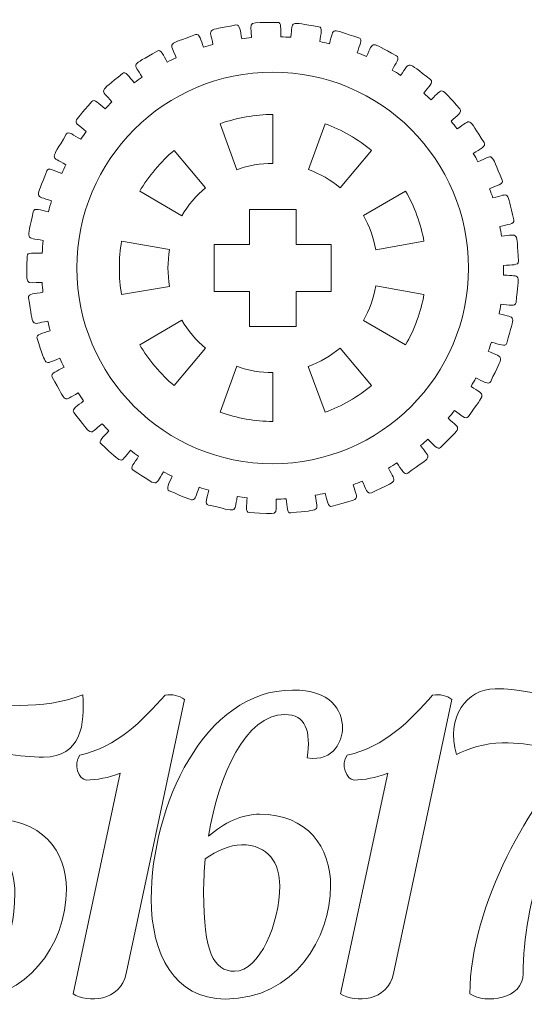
# Model space of a CAD drawing. Header units: millimetres. Extents: x -1094 to 1155, y -1556 to 1707.
# Tile 83 of 149: x -510 to -478, y 900 to 963. Entities that reach past the tile are written whole.
import ezdxf

# ---------------------------------------------------------------- set-up
doc = ezdxf.new("R2010")
doc.units = ezdxf.units.MM
doc.header["$MEASUREMENT"] = 0
doc.layers.add('Layer 1', color=7, linetype='Continuous')

msp = doc.modelspace()

# ---------------------------------------------------------------- linework, layer by layer
at = {"layer": 'Layer 1', "color": 250, "lineweight": 9}
for points, knots in [([(-509.3808, 947.9838), (-509.3808, 948.2638), (-508.9208, 948.1738), (-508.4108, 948.1738), (-508.4108, 948.1738), (-508.3908, 948.4538), (-508.3708, 948.7338), (-508.3408, 949.0038), (-508.3408, 949.0038), (-509.5208, 949.2338), (-509.3708, 948.8738), (-508.9908, 950.8438), (-508.9908, 950.8438), (-508.9408, 951.1238), (-508.5108, 950.9438), (-508.0008, 950.8438), (-508.0008, 950.8438), (-507.9408, 951.0738), (-507.8808, 951.3038), (-507.8108, 951.5338), (-507.8108, 951.5338), (-508.9108, 951.9438), (-508.8208, 951.5738), (-508.1208, 953.4538), (-508.1208, 953.4538), (-508.0208, 953.7138), (-507.6308, 953.4638), (-507.1508, 953.2838), (-507.1508, 953.2838), (-507.0708, 953.4838), (-506.9808, 953.6738), (-506.8908, 953.8538), (-506.8908, 953.8538), (-507.9008, 954.4438), (-507.8808, 954.0638), (-506.8708, 955.8038), (-506.8708, 955.8038), (-506.7308, 956.0438), (-506.3808, 955.7338), (-505.9408, 955.4838), (-505.9408, 955.4838), (-505.8308, 955.6538), (-505.7108, 955.8238), (-505.5808, 955.9938), (-505.5808, 955.9938), (-506.4808, 956.7438), (-506.5208, 956.3638), (-505.2308, 957.9038), (-505.2308, 957.9038), (-505.0508, 958.1238), (-504.7708, 957.7638), (-504.3808, 957.4338), (-504.3808, 957.4338), (-504.2308, 957.5838), (-504.0908, 957.7338), (-503.9408, 957.8838), (-503.9408, 957.8838), (-504.6908, 958.7738), (-504.8008, 958.4038), (-503.2708, 959.7038), (-503.2708, 959.7038), (-503.0608, 959.8838), (-502.8408, 959.4838), (-502.5108, 959.1038), (-502.5108, 959.1038), (-502.3408, 959.2338), (-502.1708, 959.3538), (-502.0008, 959.4738), (-502.0008, 959.4738), (-502.5908, 960.4638), (-502.7508, 960.1238), (-501.0308, 961.1438), (-501.0308, 961.1438), (-500.7908, 961.2938), (-500.6408, 960.8638), (-500.3908, 960.4338), (-500.3908, 960.4338), (-500.2008, 960.5338), (-500.0108, 960.6238), (-499.8208, 960.7138), (-499.8208, 960.7138), (-500.2308, 961.7838), (-500.4508, 961.4738), (-498.5808, 962.1938), (-498.5808, 962.1938), (-498.3208, 962.2938), (-498.2408, 961.8438), (-498.0708, 961.3838), (-498.0708, 961.3838), (-497.8708, 961.4538), (-497.6608, 961.5138), (-497.4608, 961.5638), (-497.4608, 961.5638), (-497.6808, 962.6838), (-497.9508, 962.4238), (-495.9908, 962.8138), (-495.9908, 962.8138), (-495.7108, 962.8638), (-495.7208, 962.4138), (-495.6208, 961.9338), (-495.6208, 961.9338), (-495.4108, 961.9638), (-495.2008, 961.9838), (-494.9908, 962.0038), (-494.9908, 962.0038), (-495.0208, 963.1438), (-495.3308, 962.9338), (-493.3308, 962.9838), (-493.3308, 962.9838), (-493.0508, 962.9938), (-493.1308, 962.5538), (-493.1108, 962.0538), (-493.1108, 962.0538), (-492.9008, 962.0438), (-492.6908, 962.0338), (-492.4808, 962.0238), (-492.4808, 962.0238), (-492.3208, 963.1538), (-492.6608, 962.9938), (-490.6808, 962.7038), (-490.6808, 962.7038), (-490.4008, 962.6638), (-490.5508, 962.2438), (-490.6208, 961.7538), (-490.6208, 961.7538), (-490.4108, 961.7138), (-490.2108, 961.6638), (-490.0008, 961.6138), (-490.0008, 961.6138), (-489.6508, 962.7038), (-490.0208, 962.6038), (-488.1108, 961.9838), (-488.1108, 961.9838), (-487.8408, 961.9038), (-488.0708, 961.5138), (-488.2208, 961.0338), (-488.2208, 961.0338), (-488.0208, 960.9638), (-487.8308, 960.8738), (-487.6308, 960.7938), (-487.6308, 960.7938), (-487.1008, 961.8138), (-487.4808, 961.7738), (-485.7008, 960.8438), (-485.7008, 960.8438), (-485.4508, 960.7138), (-485.7408, 960.3638), (-485.9708, 959.9238), (-485.9708, 959.9238), (-485.7908, 959.8138), (-485.6108, 959.7038), (-485.4408, 959.5838), (-485.4408, 959.5838), (-484.7408, 960.5038), (-485.1208, 960.5238), (-483.5208, 959.3138), (-483.5208, 959.3138), (-483.3008, 959.1438), (-483.6408, 958.8438), (-483.9508, 958.4438), (-483.9508, 958.4438), (-483.7908, 958.3038), (-483.6308, 958.1638), (-483.4808, 958.0238), (-483.4808, 958.0238), (-482.6308, 958.8138), (-483.0008, 958.9038), (-481.6308, 957.4438), (-481.6308, 957.4438), (-481.4408, 957.2338), (-481.8308, 956.9938), (-482.2008, 956.6438), (-482.2008, 956.6438), (-482.0708, 956.4838), (-481.9408, 956.3238), (-481.8108, 956.1538), (-481.8108, 956.1538), (-480.8308, 956.7938), (-481.1808, 956.9438), (-480.0808, 955.2738), (-480.0808, 955.2738), (-479.9308, 955.0338), (-480.3508, 954.8638), (-480.7808, 954.5838), (-480.7808, 954.5838), (-480.6708, 954.4038), (-480.5708, 954.2238), (-480.4808, 954.0338), (-480.4808, 954.0338), (-479.4008, 954.5038), (-479.7308, 954.7138), (-478.9208, 952.8738), (-478.9208, 952.8738), (-478.8108, 952.6138), (-479.2608, 952.5238), (-479.7308, 952.3138), (-479.7308, 952.3138), (-479.6508, 952.1138), (-479.5908, 951.9238), (-479.5208, 951.7238), (-479.5208, 951.7238), (-478.3808, 952.0038), (-478.6708, 952.2638), (-478.1808, 950.3138), (-478.1808, 950.3138), (-478.1108, 950.0438), (-478.5808, 950.0238), (-479.0708, 949.9038), (-479.0708, 949.9038), (-479.0308, 949.6938), (-479.0008, 949.4838), (-478.9708, 949.2738), (-478.9708, 949.2738), (-477.8008, 949.3638), (-478.0308, 949.6738), (-477.8808, 947.6638), (-477.8808, 947.6638), (-477.8608, 947.3838), (-478.3208, 947.4438), (-478.8308, 947.4038), (-478.8308, 947.4038), (-478.8308, 947.4038), (-478.8408, 946.7838), (-478.8408, 946.7838), (-478.8408, 946.7838), (-477.6608, 946.6738), (-477.8508, 947.0038), (-478.0308, 945.0138), (-478.0308, 945.0138), (-478.0608, 944.7338), (-478.5008, 944.8638), (-479.0108, 944.9138), (-479.0108, 944.9138), (-479.0408, 944.7038), (-479.0808, 944.4938), (-479.1208, 944.2938), (-479.1208, 944.2938), (-477.9908, 943.9838), (-478.1108, 944.3538), (-478.6308, 942.4138), (-478.6308, 942.4138), (-478.7008, 942.1438), (-479.1208, 942.3538), (-479.6108, 942.4838), (-479.6108, 942.4838), (-479.6808, 942.2838), (-479.7508, 942.0838), (-479.8208, 941.8938), (-479.8208, 941.8938), (-478.7608, 941.3938), (-478.8208, 941.7738), (-479.6608, 939.9538), (-479.6608, 939.9538), (-479.7808, 939.7038), (-480.1508, 939.9738), (-480.6108, 940.1838), (-480.6108, 940.1838), (-480.7108, 940.0038), (-480.8108, 939.8238), (-480.9208, 939.6438), (-480.9208, 939.6438), (-479.9608, 938.9738), (-479.9508, 939.3638), (-481.0908, 937.7038), (-481.0908, 937.7038), (-481.2508, 937.4738), (-481.5708, 937.8038), (-481.9808, 938.0938), (-481.9808, 938.0938), (-482.1108, 937.9338), (-482.2508, 937.7638), (-482.3808, 937.6038), (-482.3808, 937.6038), (-481.5408, 936.7938), (-481.4708, 937.1638), (-482.8708, 935.7338), (-482.8708, 935.7338), (-483.0708, 935.5338), (-483.3308, 935.9038), (-483.6908, 936.2638), (-483.6908, 936.2638), (-483.8408, 936.1138), (-484.0008, 935.9838), (-484.1608, 935.8438), (-484.1608, 935.8438), (-483.4808, 934.9038), (-483.3508, 935.2638), (-484.9708, 934.0838), (-484.9708, 934.0838), (-485.1908, 933.9138), (-485.3808, 934.3338), (-485.6808, 934.7338), (-485.6808, 934.7338), (-485.8508, 934.6238), (-486.0308, 934.5138), (-486.2208, 934.4038), (-486.2208, 934.4038), (-485.7008, 933.3738), (-485.5108, 933.7038), (-487.3108, 932.8138), (-487.3108, 932.8138), (-487.5608, 932.6838), (-487.6708, 933.1238), (-487.9008, 933.5738), (-487.9008, 933.5738), (-488.0908, 933.4838), (-488.2908, 933.4038), (-488.4808, 933.3338), (-488.4808, 933.3338), (-488.1508, 932.2338), (-487.9108, 932.5238), (-489.8308, 931.9538), (-489.8308, 931.9538), (-490.1008, 931.8738), (-490.1408, 932.3238), (-490.2808, 932.7938), (-490.2808, 932.7938), (-490.4908, 932.7438), (-490.6908, 932.7038), (-490.9008, 932.6638), (-490.9008, 932.6638), (-490.7608, 931.5338), (-490.4708, 931.7738), (-492.4608, 931.5338), (-492.4608, 931.5338), (-492.7408, 931.4938), (-492.7008, 931.9438), (-492.7608, 932.4338), (-492.7608, 932.4338), (-492.9708, 932.4238), (-493.1908, 932.4138), (-493.4008, 932.4138), (-493.4008, 932.4138), (-493.4508, 931.2738), (-493.1308, 931.4638), (-495.1308, 931.5538), (-495.1308, 931.5538), (-495.4108, 931.5738), (-495.2908, 932.0038), (-495.2708, 932.5038), (-495.2708, 932.5038), (-495.4808, 932.5238), (-495.6908, 932.5538), (-495.9008, 932.5838), (-495.9008, 932.5838), (-496.1508, 931.4638), (-495.7908, 931.6038), (-497.7508, 932.0338), (-497.7508, 932.0338), (-498.0208, 932.0938), (-497.8408, 932.5038), (-497.7308, 932.9838), (-497.7308, 932.9838), (-497.9408, 933.0438), (-498.1408, 933.1038), (-498.3408, 933.1738), (-498.3408, 933.1738), (-498.7708, 932.1138), (-498.4008, 932.1838), (-500.2608, 932.9438), (-500.2608, 932.9438), (-500.5108, 933.0438), (-500.2608, 933.4238), (-500.0808, 933.8838), (-500.0808, 933.8838), (-500.2708, 933.9738), (-500.4508, 934.0738), (-500.6408, 934.1738), (-500.6408, 934.1738), (-501.2508, 933.1938), (-500.8708, 933.2038), (-502.5708, 934.2638), (-502.5708, 934.2638), (-502.8108, 934.4038), (-502.4908, 934.7338), (-502.2308, 935.1638), (-502.2308, 935.1638), (-502.4008, 935.2838), (-502.5708, 935.4138), (-502.7408, 935.5438), (-502.7408, 935.5438), (-503.5108, 934.6738), (-503.1308, 934.6238), (-504.6308, 935.9538), (-504.6308, 935.9538), (-504.8408, 936.1338), (-504.4708, 936.4138), (-504.1408, 936.7838), (-504.1408, 936.7838), (-504.2908, 936.9338), (-504.4308, 937.0938), (-504.5708, 937.2438), (-504.5708, 937.2438), (-505.4808, 936.5138), (-505.1208, 936.4038), (-506.3808, 937.9638), (-506.3808, 937.9638), (-506.5508, 938.1838), (-506.1408, 938.3938), (-505.7508, 938.7138), (-505.7508, 938.7138), (-505.8708, 938.8838), (-505.9908, 939.0538), (-506.1008, 939.2338), (-506.1008, 939.2338), (-507.1208, 938.6638), (-506.7808, 938.4838), (-507.7608, 940.2438), (-507.7608, 940.2438), (-507.8908, 940.4838), (-507.4508, 940.6238), (-507.0108, 940.8738), (-507.0108, 940.8738), (-507.1008, 941.0638), (-507.1908, 941.2538), (-507.2708, 941.4438), (-507.2708, 941.4438), (-508.3708, 941.0538), (-508.0708, 940.8238), (-508.7408, 942.7138), (-508.7408, 942.7138), (-508.8308, 942.9838), (-508.3708, 943.0438), (-507.8908, 943.2138), (-507.8908, 943.2138), (-507.9508, 943.4138), (-508.0008, 943.6238), (-508.0508, 943.8238), (-508.0508, 943.8238), (-509.2108, 943.6238), (-508.9408, 943.3438), (-509.2808, 945.3238), (-509.2808, 945.3238), (-509.3308, 945.6038), (-508.8608, 945.5838), (-508.3608, 945.6738), (-508.3608, 945.6738), (-508.3808, 945.8838), (-508.4008, 946.0938), (-508.4108, 946.3038), (-508.4108, 946.3038), (-509.5908, 946.3038), (-509.3808, 945.9838), (-509.3808, 947.9838)], [0, 0, 0, 0, 0.0089286, 0.0089286, 0.0089286, 0.0089286, 0.0178571, 0.0178571, 0.0178571, 0.0178571, 0.0267857, 0.0267857, 0.0267857, 0.0267857, 0.0357143, 0.0357143, 0.0357143, 0.0357143, 0.0446429, 0.0446429, 0.0446429, 0.0446429, 0.0535714, 0.0535714, 0.0535714, 0.0535714, 0.0625, 0.0625, 0.0625, 0.0625, 0.0714286, 0.0714286, 0.0714286, 0.0714286, 0.0803571, 0.0803571, 0.0803571, 0.0803571, 0.0892857, 0.0892857, 0.0892857, 0.0892857, 0.0982143, 0.0982143, 0.0982143, 0.0982143, 0.1071429, 0.1071429, 0.1071429, 0.1071429, 0.1160714, 0.1160714, 0.1160714, 0.1160714, 0.125, 0.125, 0.125, 0.125, 0.1339286, 0.1339286, 0.1339286, 0.1339286, 0.1428571, 0.1428571, 0.1428571, 0.1428571, 0.1517857, 0.1517857, 0.1517857, 0.1517857, 0.1607143, 0.1607143, 0.1607143, 0.1607143, 0.1696429, 0.1696429, 0.1696429, 0.1696429, 0.1785714, 0.1785714, 0.1785714, 0.1785714, 0.1875, 0.1875, 0.1875, 0.1875, 0.1964286, 0.1964286, 0.1964286, 0.1964286, 0.2053571, 0.2053571, 0.2053571, 0.2053571, 0.2142857, 0.2142857, 0.2142857, 0.2142857, 0.2232143, 0.2232143, 0.2232143, 0.2232143, 0.2321429, 0.2321429, 0.2321429, 0.2321429, 0.2410714, 0.2410714, 0.2410714, 0.2410714, 0.25, 0.25, 0.25, 0.25, 0.2589286, 0.2589286, 0.2589286, 0.2589286, 0.2678571, 0.2678571, 0.2678571, 0.2678571, 0.2767857, 0.2767857, 0.2767857, 0.2767857, 0.2857143, 0.2857143, 0.2857143, 0.2857143, 0.2946429, 0.2946429, 0.2946429, 0.2946429, 0.3035714, 0.3035714, 0.3035714, 0.3035714, 0.3125, 0.3125, 0.3125, 0.3125, 0.3214286, 0.3214286, 0.3214286, 0.3214286, 0.3303571, 0.3303571, 0.3303571, 0.3303571, 0.3392857, 0.3392857, 0.3392857, 0.3392857, 0.3482143, 0.3482143, 0.3482143, 0.3482143, 0.3571429, 0.3571429, 0.3571429, 0.3571429, 0.3660714, 0.3660714, 0.3660714, 0.3660714, 0.375, 0.375, 0.375, 0.375, 0.3839286, 0.3839286, 0.3839286, 0.3839286, 0.3928571, 0.3928571, 0.3928571, 0.3928571, 0.4017857, 0.4017857, 0.4017857, 0.4017857, 0.4107143, 0.4107143, 0.4107143, 0.4107143, 0.4196429, 0.4196429, 0.4196429, 0.4196429, 0.4285714, 0.4285714, 0.4285714, 0.4285714, 0.4375, 0.4375, 0.4375, 0.4375, 0.4464286, 0.4464286, 0.4464286, 0.4464286, 0.4553571, 0.4553571, 0.4553571, 0.4553571, 0.4642857, 0.4642857, 0.4642857, 0.4642857, 0.4732143, 0.4732143, 0.4732143, 0.4732143, 0.4821429, 0.4821429, 0.4821429, 0.4821429, 0.4910714, 0.4910714, 0.4910714, 0.4910714, 0.5, 0.5, 0.5, 0.5, 0.5089286, 0.5089286, 0.5089286, 0.5089286, 0.5178571, 0.5178571, 0.5178571, 0.5178571, 0.5267857, 0.5267857, 0.5267857, 0.5267857, 0.5357143, 0.5357143, 0.5357143, 0.5357143, 0.5446429, 0.5446429, 0.5446429, 0.5446429, 0.5535714, 0.5535714, 0.5535714, 0.5535714, 0.5625, 0.5625, 0.5625, 0.5625, 0.5714286, 0.5714286, 0.5714286, 0.5714286, 0.5803571, 0.5803571, 0.5803571, 0.5803571, 0.5892857, 0.5892857, 0.5892857, 0.5892857, 0.5982143, 0.5982143, 0.5982143, 0.5982143, 0.6071429, 0.6071429, 0.6071429, 0.6071429, 0.6160714, 0.6160714, 0.6160714, 0.6160714, 0.625, 0.625, 0.625, 0.625, 0.6339286, 0.6339286, 0.6339286, 0.6339286, 0.6428571, 0.6428571, 0.6428571, 0.6428571, 0.6517857, 0.6517857, 0.6517857, 0.6517857, 0.6607143, 0.6607143, 0.6607143, 0.6607143, 0.6696429, 0.6696429, 0.6696429, 0.6696429, 0.6785714, 0.6785714, 0.6785714, 0.6785714, 0.6875, 0.6875, 0.6875, 0.6875, 0.6964286, 0.6964286, 0.6964286, 0.6964286, 0.7053571, 0.7053571, 0.7053571, 0.7053571, 0.7142857, 0.7142857, 0.7142857, 0.7142857, 0.7232143, 0.7232143, 0.7232143, 0.7232143, 0.7321429, 0.7321429, 0.7321429, 0.7321429, 0.7410714, 0.7410714, 0.7410714, 0.7410714, 0.75, 0.75, 0.75, 0.75, 0.7589286, 0.7589286, 0.7589286, 0.7589286, 0.7678571, 0.7678571, 0.7678571, 0.7678571, 0.7767857, 0.7767857, 0.7767857, 0.7767857, 0.7857143, 0.7857143, 0.7857143, 0.7857143, 0.7946429, 0.7946429, 0.7946429, 0.7946429, 0.8035714, 0.8035714, 0.8035714, 0.8035714, 0.8125, 0.8125, 0.8125, 0.8125, 0.8214286, 0.8214286, 0.8214286, 0.8214286, 0.8303571, 0.8303571, 0.8303571, 0.8303571, 0.8392857, 0.8392857, 0.8392857, 0.8392857, 0.8482143, 0.8482143, 0.8482143, 0.8482143, 0.8571429, 0.8571429, 0.8571429, 0.8571429, 0.8660714, 0.8660714, 0.8660714, 0.8660714, 0.875, 0.875, 0.875, 0.875, 0.8839286, 0.8839286, 0.8839286, 0.8839286, 0.8928571, 0.8928571, 0.8928571, 0.8928571, 0.9017857, 0.9017857, 0.9017857, 0.9017857, 0.9107143, 0.9107143, 0.9107143, 0.9107143, 0.9196429, 0.9196429, 0.9196429, 0.9196429, 0.9285714, 0.9285714, 0.9285714, 0.9285714, 0.9375, 0.9375, 0.9375, 0.9375, 0.9464286, 0.9464286, 0.9464286, 0.9464286, 0.9553571, 0.9553571, 0.9553571, 0.9553571, 0.9642857, 0.9642857, 0.9642857, 0.9642857, 0.9732143, 0.9732143, 0.9732143, 0.9732143, 0.9821429, 0.9821429, 0.9821429, 0.9821429, 1, 1, 1, 1]), ([(-493.6208, 953.9438), (-494.4008, 953.9538), (-495.2008, 953.8038), (-495.9408, 953.5338), (-495.9408, 953.5338), (-495.9408, 953.5338), (-497.0008, 956.4838), (-497.0008, 956.4838), (-497.0008, 956.4838), (-495.9808, 956.8538), (-494.7108, 957.0838), (-493.6308, 957.0738), (-493.6308, 957.0738), (-493.6308, 957.0738), (-493.6208, 953.9438), (-493.6208, 953.9438)], [0, 0, 0, 0, 0.2, 0.2, 0.2, 0.2, 0.4, 0.4, 0.4, 0.4, 0.6, 0.6, 0.6, 0.6, 1, 1, 1, 1]), ([(-489.3108, 952.3738), (-489.9008, 952.8738), (-490.6108, 953.2838), (-491.3408, 953.5438), (-491.3408, 953.5438), (-491.3408, 953.5438), (-490.2708, 956.4838), (-490.2708, 956.4838), (-490.2708, 956.4838), (-489.2508, 956.1138), (-488.1308, 955.4738), (-487.3008, 954.7738), (-487.3008, 954.7738), (-487.3008, 954.7738), (-489.3108, 952.3738), (-489.3108, 952.3738)], [0, 0, 0, 0, 0.2, 0.2, 0.2, 0.2, 0.4, 0.4, 0.4, 0.4, 0.6, 0.6, 0.6, 0.6, 1, 1, 1, 1]), ([(-499.4508, 950.5838), (-499.4508, 950.5838), (-502.1608, 952.1538), (-502.1608, 952.1538), (-502.1608, 952.1538), (-501.6208, 953.0938), (-500.7808, 954.0838), (-499.9508, 954.7738), (-499.9508, 954.7738), (-499.9508, 954.7738), (-497.9408, 952.3838), (-497.9408, 952.3838), (-497.9408, 952.3838), (-498.5308, 951.8838), (-499.0608, 951.2538), (-499.4508, 950.5838)], [0, 0, 0, 0, 0.2, 0.2, 0.2, 0.2, 0.4, 0.4, 0.4, 0.4, 0.6, 0.6, 0.6, 0.6, 1, 1, 1, 1]), ([(-487.0208, 948.3938), (-487.1508, 949.1538), (-487.4308, 949.9238), (-487.8208, 950.6038), (-487.8208, 950.6038), (-487.8208, 950.6038), (-485.1108, 952.1638), (-485.1108, 952.1638), (-485.1108, 952.1638), (-484.5608, 951.2238), (-484.1208, 950.0038), (-483.9408, 948.9438), (-483.9408, 948.9438), (-483.9408, 948.9438), (-487.0208, 948.3938), (-487.0208, 948.3938)], [0, 0, 0, 0, 0.2, 0.2, 0.2, 0.2, 0.4, 0.4, 0.4, 0.4, 0.6, 0.6, 0.6, 0.6, 1, 1, 1, 1]), ([(-489.8808, 948.7338), (-489.8808, 948.7338), (-489.8808, 945.7338), (-489.8808, 945.7338), (-489.8808, 945.7338), (-489.8808, 945.7338), (-492.1308, 945.7338), (-492.1308, 945.7338), (-492.1308, 945.7338), (-492.1308, 945.7338), (-492.1308, 943.4838), (-492.1308, 943.4838), (-492.1308, 943.4838), (-492.1308, 943.4838), (-495.1308, 943.4838), (-495.1308, 943.4838), (-495.1308, 943.4838), (-495.1308, 943.4838), (-495.1308, 945.7338), (-495.1308, 945.7338), (-495.1308, 945.7338), (-495.1308, 945.7338), (-497.3808, 945.7338), (-497.3808, 945.7338), (-497.3808, 945.7338), (-497.3808, 945.7338), (-497.3808, 948.7338), (-497.3808, 948.7338), (-497.3808, 948.7338), (-497.3808, 948.7338), (-495.1308, 948.7338), (-495.1308, 948.7338), (-495.1308, 948.7338), (-495.1308, 948.7338), (-495.1308, 950.9838), (-495.1308, 950.9838), (-495.1308, 950.9838), (-495.1308, 950.9838), (-492.1308, 950.9838), (-492.1308, 950.9838), (-492.1308, 950.9838), (-492.1308, 950.9838), (-492.1308, 948.7338), (-492.1308, 948.7338), (-492.1308, 948.7338), (-492.1308, 948.7338), (-489.8808, 948.7338), (-489.8808, 948.7338)], [0, 0, 0, 0, 0.0769231, 0.0769231, 0.0769231, 0.0769231, 0.1538462, 0.1538462, 0.1538462, 0.1538462, 0.2307692, 0.2307692, 0.2307692, 0.2307692, 0.3076923, 0.3076923, 0.3076923, 0.3076923, 0.3846154, 0.3846154, 0.3846154, 0.3846154, 0.4615385, 0.4615385, 0.4615385, 0.4615385, 0.5384615, 0.5384615, 0.5384615, 0.5384615, 0.6153846, 0.6153846, 0.6153846, 0.6153846, 0.6923077, 0.6923077, 0.6923077, 0.6923077, 0.7692308, 0.7692308, 0.7692308, 0.7692308, 0.8461538, 0.8461538, 0.8461538, 0.8461538, 1, 1, 1, 1]), ([(-500.2408, 948.4138), (-500.3808, 947.6438), (-500.3808, 946.8238), (-500.2408, 946.0538), (-500.2408, 946.0538), (-500.2408, 946.0538), (-503.3208, 945.5238), (-503.3208, 945.5238), (-503.3208, 945.5238), (-503.5108, 946.5838), (-503.5108, 947.8838), (-503.3208, 948.9438), (-503.3208, 948.9438), (-503.3208, 948.9438), (-500.2408, 948.4138), (-500.2408, 948.4138)], [0, 0, 0, 0, 0.2, 0.2, 0.2, 0.2, 0.4, 0.4, 0.4, 0.4, 0.6, 0.6, 0.6, 0.6, 1, 1, 1, 1]), ([(-487.8208, 943.8638), (-487.4308, 944.5438), (-487.1508, 945.3138), (-487.0208, 946.0838), (-487.0208, 946.0838), (-487.0208, 946.0838), (-483.9408, 945.5338), (-483.9408, 945.5338), (-483.9408, 945.5338), (-484.1208, 944.4638), (-484.5608, 943.2438), (-485.1108, 942.3138), (-485.1108, 942.3138), (-485.1108, 942.3138), (-487.8208, 943.8638), (-487.8208, 943.8638)], [0, 0, 0, 0, 0.2, 0.2, 0.2, 0.2, 0.4, 0.4, 0.4, 0.4, 0.6, 0.6, 0.6, 0.6, 1, 1, 1, 1]), ([(-499.4508, 943.8838), (-499.0608, 943.2138), (-498.5308, 942.5838), (-497.9408, 942.0838), (-497.9408, 942.0838), (-497.9408, 942.0838), (-499.9508, 939.6938), (-499.9508, 939.6938), (-499.9508, 939.6938), (-500.7908, 940.3838), (-501.6208, 941.3738), (-502.1608, 942.3138), (-502.1608, 942.3138), (-502.1608, 942.3138), (-499.4508, 943.8838), (-499.4508, 943.8838)], [0, 0, 0, 0, 0.2, 0.2, 0.2, 0.2, 0.4, 0.4, 0.4, 0.4, 0.6, 0.6, 0.6, 0.6, 1, 1, 1, 1]), ([(-491.3508, 940.9238), (-490.6108, 941.1838), (-489.9008, 941.5938), (-489.3108, 942.1038), (-489.3108, 942.1038), (-489.3108, 942.1038), (-487.3008, 939.6938), (-487.3008, 939.6938), (-487.3008, 939.6938), (-488.1308, 939.0038), (-489.2508, 938.3538), (-490.2708, 937.9838), (-490.2708, 937.9838), (-490.2708, 937.9838), (-491.3508, 940.9238), (-491.3508, 940.9238)], [0, 0, 0, 0, 0.2, 0.2, 0.2, 0.2, 0.4, 0.4, 0.4, 0.4, 0.6, 0.6, 0.6, 0.6, 1, 1, 1, 1]), ([(-495.9408, 940.9338), (-495.2008, 940.6638), (-494.4008, 940.5238), (-493.6208, 940.5238), (-493.6208, 940.5238), (-493.6208, 940.5238), (-493.6308, 937.3938), (-493.6308, 937.3938), (-493.6308, 937.3938), (-494.7108, 937.3938), (-495.9808, 937.6138), (-497.0008, 937.9838), (-497.0008, 937.9838), (-497.0008, 937.9838), (-495.9408, 940.9338), (-495.9408, 940.9338)], [0, 0, 0, 0, 0.2, 0.2, 0.2, 0.2, 0.4, 0.4, 0.4, 0.4, 0.6, 0.6, 0.6, 0.6, 1, 1, 1, 1]), ([(-508.3308, 915.8738), (-505.9108, 915.8738), (-505.6508, 918.0238), (-505.8108, 919.8738), (-505.8108, 919.8738), (-508.3308, 918.8538), (-511.3608, 919.1538), (-514.0508, 919.6138), (-514.0508, 919.6138), (-514.0508, 919.6138), (-515.8108, 910.9438), (-515.8108, 910.9438), (-515.8108, 910.9438), (-515.5808, 910.5138), (-515.0408, 910.1538), (-514.6608, 910.0838), (-514.6608, 910.0838), (-513.9508, 910.2838), (-513.3408, 910.3838), (-512.8108, 910.3838), (-512.8108, 910.3838), (-510.9208, 910.3838), (-510.1608, 908.8838), (-510.1608, 907.1538), (-510.1608, 907.1538), (-510.1608, 903.7738), (-511.5108, 902.1438), (-513.3108, 902.1438), (-513.3108, 902.1438), (-514.7608, 902.1438), (-515.4508, 903.2138), (-515.4508, 904.5138), (-515.4508, 904.5138), (-515.4508, 905.8038), (-514.6408, 906.6738), (-513.1908, 906.3438), (-513.1908, 906.3438), (-512.8408, 909.3738), (-518.1508, 908.9638), (-518.1508, 904.3838), (-518.1508, 904.3838), (-518.1508, 901.8438), (-516.2608, 900.3638), (-513.1608, 900.3638), (-513.1608, 900.3638), (-509.5008, 900.3638), (-506.8608, 903.7238), (-506.8608, 907.4138), (-506.8608, 907.4138), (-506.8608, 909.8238), (-508.3308, 911.9638), (-511.9908, 911.9638), (-511.9908, 911.9638), (-512.7008, 911.9638), (-513.4208, 911.8638), (-514.1508, 911.6338), (-514.1508, 911.6338), (-514.1508, 911.6338), (-513.0908, 916.4838), (-513.0908, 916.4838), (-513.0908, 916.4838), (-511.7408, 916.2038), (-509.7808, 915.8738), (-508.3308, 915.8738)], [0, 0, 0, 0, 0.0588235, 0.0588235, 0.0588235, 0.0588235, 0.1176471, 0.1176471, 0.1176471, 0.1176471, 0.1764706, 0.1764706, 0.1764706, 0.1764706, 0.2352941, 0.2352941, 0.2352941, 0.2352941, 0.2941176, 0.2941176, 0.2941176, 0.2941176, 0.3529412, 0.3529412, 0.3529412, 0.3529412, 0.4117647, 0.4117647, 0.4117647, 0.4117647, 0.4705882, 0.4705882, 0.4705882, 0.4705882, 0.5294118, 0.5294118, 0.5294118, 0.5294118, 0.5882353, 0.5882353, 0.5882353, 0.5882353, 0.6470588, 0.6470588, 0.6470588, 0.6470588, 0.7058824, 0.7058824, 0.7058824, 0.7058824, 0.7647059, 0.7647059, 0.7647059, 0.7647059, 0.8235294, 0.8235294, 0.8235294, 0.8235294, 0.8823529, 0.8823529, 0.8823529, 0.8823529, 1, 1, 1, 1]), ([(-499.2908, 919.5638), (-499.6408, 919.8238), (-500.0508, 919.9238), (-500.5308, 919.8438), (-500.5308, 919.8438), (-501.9608, 918.2438), (-503.6108, 916.5138), (-506.0008, 916.0038), (-506.0008, 916.0038), (-506.4608, 915.4238), (-506.0508, 914.4038), (-505.5708, 914.4038), (-505.5708, 914.4038), (-504.9308, 914.4038), (-504.1408, 914.5538), (-503.4108, 914.8338), (-503.4108, 914.8338), (-503.4108, 914.8338), (-506.4308, 900.6938), (-506.4308, 900.6938), (-506.4308, 900.6938), (-505.5108, 900.0838), (-503.4008, 900.2138), (-503.0208, 901.9938), (-503.0208, 901.9938), (-503.0208, 901.9938), (-499.2908, 919.5638), (-499.2908, 919.5638)], [0, 0, 0, 0, 0.125, 0.125, 0.125, 0.125, 0.25, 0.25, 0.25, 0.25, 0.375, 0.375, 0.375, 0.375, 0.5, 0.5, 0.5, 0.5, 0.625, 0.625, 0.625, 0.625, 0.75, 0.75, 0.75, 0.75, 1, 1, 1, 1]), ([(-492.3608, 920.1738), (-498.0308, 920.1738), (-501.4208, 912.7038), (-501.4208, 906.7738), (-501.4208, 906.7738), (-501.4208, 903.2638), (-499.9408, 900.3638), (-496.6608, 900.3638), (-496.6608, 900.3638), (-492.2108, 900.3638), (-489.9208, 904.2838), (-489.9208, 907.6138), (-489.9208, 907.6138), (-489.9208, 910.0838), (-491.4008, 912.2138), (-494.4708, 912.2138), (-494.4708, 912.2138), (-495.5908, 912.2138), (-496.7608, 911.6838), (-497.7508, 910.7938), (-497.7508, 910.7938), (-497.0908, 914.7638), (-495.3908, 918.6038), (-492.8508, 918.6038), (-492.8508, 918.6038), (-491.5208, 918.6038), (-491.1708, 917.5538), (-491.4208, 915.8238), (-491.4208, 915.8238), (-489.6408, 915.5438), (-489.1608, 917.0438), (-489.1608, 917.7138), (-489.1608, 917.7138), (-489.1608, 918.9038), (-489.9208, 920.1738), (-492.3608, 920.1738)], [0, 0, 0, 0, 0.1, 0.1, 0.1, 0.1, 0.2, 0.2, 0.2, 0.2, 0.3, 0.3, 0.3, 0.3, 0.4, 0.4, 0.4, 0.4, 0.5, 0.5, 0.5, 0.5, 0.6, 0.6, 0.6, 0.6, 0.7, 0.7, 0.7, 0.7, 0.8, 0.8, 0.8, 0.8, 1, 1, 1, 1]), ([(-482.1408, 919.5638), (-482.4908, 919.8238), (-482.9008, 919.9238), (-483.3808, 919.8438), (-483.3808, 919.8438), (-484.8108, 918.2438), (-486.4608, 916.5138), (-488.8508, 916.0038), (-488.8508, 916.0038), (-489.3108, 915.4238), (-488.9008, 914.4038), (-488.4208, 914.4038), (-488.4208, 914.4038), (-487.7808, 914.4038), (-487.0008, 914.5538), (-486.2608, 914.8338), (-486.2608, 914.8338), (-486.2608, 914.8338), (-489.2808, 900.6938), (-489.2808, 900.6938), (-489.2808, 900.6938), (-488.3608, 900.0838), (-486.2608, 900.2138), (-485.8808, 901.9938), (-485.8808, 901.9938), (-485.8808, 901.9938), (-482.1408, 919.5638), (-482.1408, 919.5638)], [0, 0, 0, 0, 0.125, 0.125, 0.125, 0.125, 0.25, 0.25, 0.25, 0.25, 0.375, 0.375, 0.375, 0.375, 0.5, 0.5, 0.5, 0.5, 0.625, 0.625, 0.625, 0.625, 0.75, 0.75, 0.75, 0.75, 1, 1, 1, 1]), ([(-477.5808, 901.9938), (-477.5808, 906.3938), (-475.9308, 912.4238), (-470.7108, 918.2638), (-470.7108, 918.2638), (-470.3308, 918.6738), (-470.6108, 919.4138), (-470.9908, 919.8438), (-470.9908, 919.8438), (-471.5008, 919.6638), (-472.3408, 919.4338), (-473.0308, 919.3838), (-473.0308, 919.3838), (-475.6508, 919.1538), (-476.2108, 920.2538), (-479.3808, 920.2538), (-479.3808, 920.2538), (-481.1908, 920.2538), (-482.5608, 918.4438), (-481.8508, 916.0338), (-481.8508, 916.0338), (-481.2408, 916.3838), (-479.9408, 916.7938), (-478.9308, 916.7938), (-478.9308, 916.7938), (-476.8208, 916.7938), (-476.0808, 916.2838), (-474.0908, 916.3638), (-474.0908, 916.3638), (-476.9708, 913.0538), (-480.9908, 906.5238), (-480.9908, 900.6938), (-480.9908, 900.6938), (-479.9708, 900.0238), (-477.5808, 900.3438), (-477.5808, 901.9938)], [0, 0, 0, 0, 0.1, 0.1, 0.1, 0.1, 0.2, 0.2, 0.2, 0.2, 0.3, 0.3, 0.3, 0.3, 0.4, 0.4, 0.4, 0.4, 0.5, 0.5, 0.5, 0.5, 0.6, 0.6, 0.6, 0.6, 0.7, 0.7, 0.7, 0.7, 0.8, 0.8, 0.8, 0.8, 1, 1, 1, 1]), ([(-495.6408, 910.2538), (-493.8908, 910.2538), (-493.1808, 909.0638), (-493.1808, 907.6138), (-493.1808, 907.6138), (-493.1808, 905.2538), (-494.4708, 902.1438), (-496.0808, 902.1438), (-496.0808, 902.1438), (-497.4208, 902.1438), (-498.0608, 903.3938), (-498.0608, 907.1838), (-498.0608, 907.1838), (-498.0608, 907.8638), (-498.0308, 908.6038), (-497.9608, 909.3438), (-497.9608, 909.3438), (-497.1908, 909.8738), (-496.3808, 910.2538), (-495.6408, 910.2538)], [0, 0, 0, 0, 0.1666667, 0.1666667, 0.1666667, 0.1666667, 0.3333333, 0.3333333, 0.3333333, 0.3333333, 0.5, 0.5, 0.5, 0.5, 0.6666667, 0.6666667, 0.6666667, 0.6666667, 1, 1, 1, 1])]:
    msp.add_open_spline(points, degree=3, knots=knots, dxfattribs=at)
at = {"layer": 'Layer 1', "color": 242, "lineweight": 9}
msp.add_open_spline([(-493.6308, 934.6838), (-486.7008, 934.6838), (-481.0808, 940.3038), (-481.0808, 947.2338), (-481.0808, 947.2338), (-481.0808, 954.1738), (-486.7008, 959.7938), (-493.6308, 959.7938), (-493.6308, 959.7938), (-500.5608, 959.7938), (-506.1908, 954.1738), (-506.1908, 947.2338), (-506.1908, 947.2338), (-506.1908, 940.3038), (-500.5608, 934.6838), (-493.6308, 934.6838)], degree=3, knots=[0, 0, 0, 0, 0.2, 0.2, 0.2, 0.2, 0.4, 0.4, 0.4, 0.4, 0.6, 0.6, 0.6, 0.6, 1, 1, 1, 1], dxfattribs=at)

doc.saveas('drawing.dxf')
